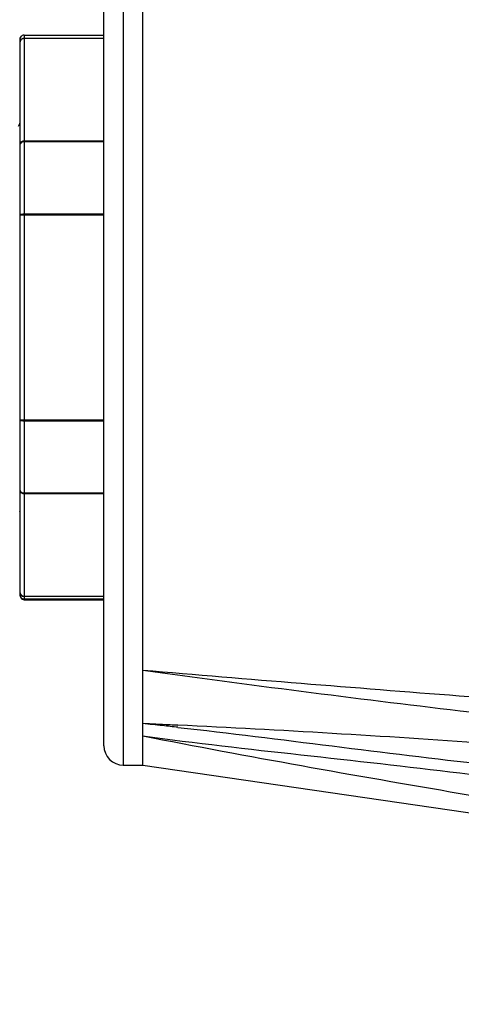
# Model space of a CAD drawing. Header units: millimetres. Extents: x 32 to 6688, y 67 to 4720.
# Tile 20 of 29: x 4884 to 4906, y 1454 to 1504. Entities that reach past the tile are written whole.
import ezdxf

# ---------------------------------------------------------------- set-up
doc = ezdxf.new("R2010")
doc.units = ezdxf.units.MM
for name, color, linetype in [('CABLE_PBL186', 7, 'Continuous'), ('COVER_J_ABL185', 7, 'Continuous'), ('COVER_J_PBL189', 7, 'Continuous'), ('오른쪽_16_VBL184', 7, 'Continuous')]:
    doc.layers.add(name, color=color, linetype=linetype)

# ---------------------------------------------------------------- blocks, each defined once
blk = doc.blocks.new('CABLE_PBL186', base_point=(1141.043, 820.995))
at = {"layer": 'CABLE_PBL186', "color": 7}
for p, q in [((1152.343, 835.495), (1156.443, 835.495)), ((1152.143, 806.695), (1152.143, 835.295)), ((1156.443, 815.668), (1152.343, 815.668)), ((1152.243, 806.522), (1152.243, 806.56)), ((1153.046, 806.529), (1152.243, 806.522)), ((1156.443, 806.529), (1152.343, 806.529)), ((1152.343, 806.495), (1156.443, 806.495))]:
    blk.add_line(p, q, dxfattribs=at)
at = {"layer": 'CABLE_PBL186', "color": 2}
for p, q in [((1152.343, 835.495), (1152.343, 806.529)), ((1152.343, 835.338), (1156.443, 835.338)), ((1156.443, 835.313), (1152.343, 835.313)), ((1152.343, 830.059), (1156.443, 830.059)), ((1156.443, 830.01), (1152.343, 830.01)), ((1156.443, 826.248), (1152.143, 826.248)), ((1152.343, 826.322), (1156.443, 826.322)), ((1152.143, 815.741), (1156.443, 815.741)), ((1152.343, 811.979), (1156.443, 811.979)), ((1156.443, 811.93), (1152.343, 811.93)), ((1152.343, 806.677), (1156.443, 806.677)), ((1156.443, 806.652), (1152.343, 806.652))]:
    blk.add_line(p, q, dxfattribs=at)
at = {"layer": 'CABLE_PBL186', "color": 7}
for centre, radius, start, end in [((1151.644, 831.094), 0.499, 326.3073, 343.1928), ((1151.64, 831.095), 0.503, 343.2392, 359.9478), ((1151.642, 810.894), 0.501, 0.0355, 17.9613), ((1152.344, 806.73), 0.2, 179.9363, 269.9253), ((1152.343, 806.695), 0.2, 240.0105, 269.9947)]:
    blk.add_arc(centre, radius, start, end, dxfattribs=at)
for points in [[(1152.143, 835.295), (1152.143, 835.361), (1152.186, 835.435), (1152.243, 835.468)], [(1152.343, 835.495), (1152.309, 835.495), (1152.273, 835.485), (1152.243, 835.468)], [(1152.143, 806.695), (1152.143, 806.672), (1152.147, 806.648), (1152.155, 806.626)], [(1152.155, 806.626), (1152.171, 806.583), (1152.204, 806.544), (1152.243, 806.522)]]:
    blk.add_open_spline(points, degree=3, dxfattribs=at)
at = {"layer": 'CABLE_PBL186', "color": 2}
for points, knots in [([(1152.143, 835.14), (1152.143, 835.19), (1152.186, 835.296), (1152.292, 835.338), (1152.343, 835.338)], [0, 0, 0, 0, 0.498073, 1, 1, 1, 1]), ([(1152.343, 835.313), (1152.303, 835.313), (1152.223, 835.292), (1152.167, 835.23), (1152.154, 835.195)], [0, 0, 0, 0, 0.518923, 1, 1, 1, 1]), ([(1152.143, 829.886), (1152.143, 829.931), (1152.193, 830.028), (1152.293, 830.059), (1152.343, 830.059)], [0, 0, 0, 0, 0.474681, 1, 1, 1, 1]), ([(1152.343, 830.01), (1152.295, 830.01), (1152.209, 829.997), (1152.143, 829.921), (1152.143, 829.886)], [0, 0, 0, 0, 0.579848, 1, 1, 1, 1]), ([(1152.143, 826.248), (1152.143, 826.274), (1152.23, 826.318), (1152.296, 826.322), (1152.343, 826.322)], [0, 0, 0, 0, 0.353739, 1, 1, 1, 1]), ([(1152.343, 815.668), (1152.296, 815.668), (1152.23, 815.672), (1152.143, 815.715), (1152.143, 815.741)], [0, 0, 0, 0, 0.64598, 1, 1, 1, 1]), ([(1152.143, 812.103), (1152.143, 812.068), (1152.209, 811.992), (1152.295, 811.979), (1152.343, 811.979)], [0, 0, 0, 0, 0.419786, 1, 1, 1, 1]), ([(1152.343, 811.93), (1152.293, 811.93), (1152.193, 811.961), (1152.143, 812.058), (1152.143, 812.103)], [0, 0, 0, 0, 0.525008, 1, 1, 1, 1]), ([(1152.343, 806.652), (1152.292, 806.652), (1152.186, 806.694), (1152.143, 806.799), (1152.143, 806.85)], [0, 0, 0, 0, 0.501927, 1, 1, 1, 1])]:
    blk.add_open_spline(points, degree=3, knots=knots, dxfattribs=at)
for points in [[(1152.154, 835.195), (1152.147, 835.177), (1152.143, 835.158), (1152.143, 835.14)], [(1152.143, 806.85), (1152.143, 806.808), (1152.164, 806.764), (1152.193, 806.735)], [(1152.193, 806.735), (1152.232, 806.698), (1152.29, 806.677), (1152.343, 806.677)]]:
    blk.add_open_spline(points, degree=3, dxfattribs=at)
blk = doc.blocks.new('COVER_J_PBL189', base_point=(1190.043, 829.495))
at = {"layer": 'COVER_J_PBL189', "color": 2}
for p, q in [((1157.443, 870.495), (1157.443, 797.995)), ((1159.454, 800.086), (1158.443, 800.131)), ((1160.252, 800.041), (1158.443, 800.131)), ((1160.251, 800.049), (1159.454, 800.086))]:
    blk.add_line(p, q, dxfattribs=at)
at = {"layer": 'COVER_J_PBL189', "color": 7}
for p, q in [((1156.443, 798.995), (1156.443, 869.495)), ((1158.443, 797.995), (1158.443, 837.808)), ((1157.443, 797.995), (1158.443, 797.995)), ((1158.443, 797.995), (1223.643, 788.495))]:
    blk.add_line(p, q, dxfattribs=at)
at = {"layer": 'COVER_J_PBL189', "color": 2}
for centre, radius, start, end in [((1139.535, 613.213), 187.872, 83.91158, 84.22363), ((1136.714, 586.716), 214.519, 83.70063, 83.91302)]:
    blk.add_arc(centre, radius, start, end, dxfattribs=at)
at = {"layer": 'COVER_J_PBL189', "color": 7}
blk.add_arc((1157.443, 798.995), 1, 180, 270, dxfattribs=at)
blk.add_open_spline([(1158.443, 802.881), (1163.862, 802.41), (1174.72, 801.559), (1196.461, 799.86), (1212.771, 798.457), (1223.643, 797.473)], degree=3, knots=[0, 0, 0, 0, 0.249401, 0.499405, 1, 1, 1, 1], dxfattribs=at)
at = {"layer": 'COVER_J_PBL189', "color": 2}
for points, knots in [([(1158.443, 802.881), (1163.868, 802.123), (1174.731, 800.756), (1196.468, 798.32), (1212.776, 796.624), (1223.643, 795.495)], [0, 0, 0, 0, 0.250415, 0.500515, 1, 1, 1, 1]), ([(1223.643, 795.495), (1213.07, 796.32), (1197.217, 797.568), (1176.091, 799.152), (1165.53, 799.802), (1160.251, 800.049)], [0, 0, 0, 0, 0.500613, 0.750582, 1, 1, 1, 1]), ([(1160.252, 799.939), (1162.896, 799.647), (1168.17, 798.977), (1176.08, 798.01), (1183.995, 797.144), (1194.553, 796.079), (1207.762, 794.863), (1218.335, 793.95), (1223.623, 793.504)], [0, 0, 0, 0, 0.125281, 0.250347, 0.375303, 0.500232, 0.750098, 1, 1, 1, 1]), ([(1158.443, 799.504), (1161.145, 799.129), (1166.581, 798.533), (1174.744, 797.619), (1182.909, 796.561), (1193.787, 795.046), (1207.366, 793.021), (1218.219, 791.339), (1223.643, 790.489)], [0, 0, 0, 0, 0.12429, 0.24922, 0.374337, 0.499487, 0.749767, 1, 1, 1, 1]), ([(1158.443, 799.504), (1163.866, 798.439), (1174.735, 796.519), (1196.481, 792.921), (1212.782, 790.268), (1223.643, 788.495)], [0, 0, 0, 0, 0.250708, 0.500716, 1, 1, 1, 1])]:
    blk.add_open_spline(points, degree=3, knots=knots, dxfattribs=at)
blk = doc.blocks.new('COVER_J_ABL185', base_point=(1178.643, 829.495))
at = {"layer": 'CABLE_PBL186'}
blk.add_blockref('CABLE_PBL186', (1141.043, 820.995), dxfattribs=at)
at = {"layer": 'COVER_J_PBL189'}
blk.add_blockref('COVER_J_PBL189', (1190.043, 829.495), dxfattribs=at)
blk = doc.blocks.new('오른쪽_16_VBL184', base_point=(1244.293, 1237.995))
at = {"layer": 'COVER_J_ABL185'}
blk.add_blockref('COVER_J_ABL185', (1178.643, 829.495), dxfattribs=at)

msp = doc.modelspace()

# ---------------------------------------------------------------- linework, layer by layer
at = {"ltscale": 1000}
msp.add_arc((5020, 1600.946), 755, 97.611211, 262.388789, dxfattribs=at)

# ---------------------------------------------------------------- block references
at = {"layer": '오른쪽_16_VBL184'}
msp.add_blockref('오른쪽_16_VBL184', (4975.85, 1905.946), dxfattribs=at)

doc.saveas('drawing.dxf')
